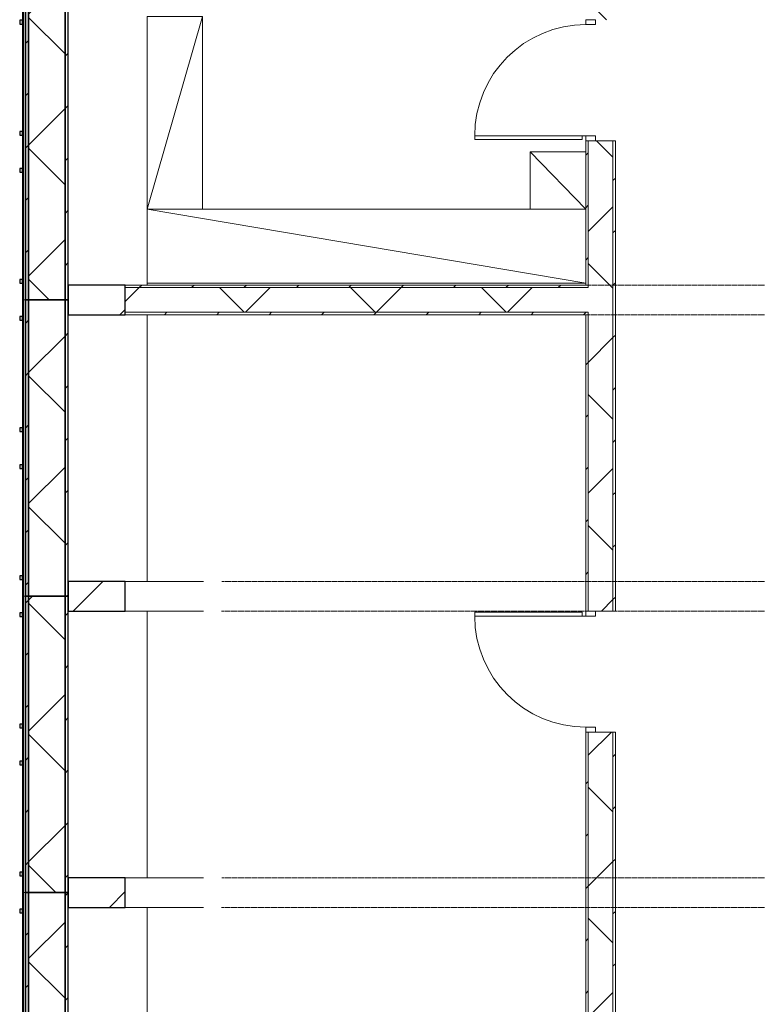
# Model space of a CAD drawing. Header units: centimetres. Extents: x 6036 to 22185, y 5782 to 11383.
# Tile 47 of 183: x 11014 to 11611, y 8031 to 8829. Entities that reach past the tile are written whole.
import ezdxf

# ---------------------------------------------------------------- set-up
doc = ezdxf.new("R2010")
doc.units = ezdxf.units.CM
doc.linetypes.add('Dash', pattern=[0.6, 0.3, -0.3])
for name, color, linetype, lineweight in [('A-COLS', 52, 'Continuous', 9), ('A-COLS-HDLN', 52, 'Dash', 9), ('A-DOOR', 31, 'Continuous', 9), ('A-DOOR-FRAM', 31, 'Continuous', 9), ('A-DOOR-OPNG', 31, 'Continuous', 9), ('A-FLOR', 192, 'Continuous', 9), ('A-WALL', 113, 'Continuous', 9), ('A-WALL-FNSH', 113, 'Continuous', 25), ('A-WALL-PATT', 111, 'Continuous', 25), ('Q-CASE', 31, 'Continuous', 9), ('S-BEAM', 12, 'Continuous', 9)]:
    doc.layers.add(name, color=color, linetype=linetype, lineweight=lineweight)
pattern_1 = [(45, (5468.8, 0), (-33.67596, 33.67596), [])]
pattern_2 = [(45, (5468.8, 0), (-21.2132, 21.2132), [])]
pattern_3 = [(45, (5468.8, 0), (-53.033, 53.033), []), (135, (5468.8, 0), (-53.033, -53.033), [])]

# ---------------------------------------------------------------- blocks, each defined once
blk = doc.blocks.new('GEMO_WregaCentrumParterDrewno - GEMO_WregaCentrumParterDrewno-5879637-7-01 ZestMeble')
at = {"layer": 'A-COLS-HDLN', "color": 254}
for p, q in [((-12, 168), (-12, -295.15)), ((12, -295.15), (12, 168))]:
    blk.add_line(p, q, dxfattribs=at)
blk = doc.blocks.new('GEMO_PanelElewacyjny_OknaGoraWysokie_Nowe - GEMO_PanelElewacyjny_Standard_240_-6794185-7-01 ZestMeble')
at = {"layer": 'S-BEAM'}
h = blk.add_hatch(dxfattribs=at)
h.set_pattern_fill('FP_6', color=256, style=0, pattern_type=2)
h.set_pattern_definition([(135, (8721.887, -6003.758), (-21.2132, -21.2132), [])])
h.paths.add_polyline_path([(120, -453.92), (120, -451.38), (-120, -451.38), (-120, -453.92), (33.47, -453.92)])
h.paths.add_polyline_path([(120, -419.28), (-120, -419.28), (-120, -421.82), (120, -421.82)])
h = blk.add_hatch(dxfattribs=at)
h.set_pattern_fill('FP_5', color=256, style=0, pattern_type=2)
h.set_pattern_definition([(135, (8721.89, -6003.76), (-53.033, -53.033), []), (225, (8721.89, -6003.76), (53.033, -53.033), [])])
h.paths.add_polyline_path([(120, -421.82), (-120, -421.82), (-120, -451.38), (120, -451.38)])
at = {"layer": 'S-BEAM', "lineweight": 25}
for p, q in [((120, -419.28), (-120, -419.28)), ((-120, -419.28), (-120, -421.82)), ((120, -421.82), (-120, -421.82)), ((-120, -421.82), (-120, -451.38)), ((-120, -421.82), (120, -421.82)), ((120, -421.82), (120, -419.28)), ((120, -451.38), (120, -421.82)), ((-120, -451.38), (120, -451.38)), ((120, -451.38), (-120, -451.38)), ((-120, -451.38), (-120, -453.92)), ((-120, -453.92), (120, -453.92)), ((120, -453.92), (120, -451.38)), ((120, -455.07), (-120, -455.07)), ((-120, -455.07), (-120, -456.23)), ((-120, -456.23), (120, -456.23)), ((-103.5, -456.23), (-106.5, -456.23)), ((-106.5, -456.23), (-106.5, -458.54)), ((-106.5, -458.54), (-103.5, -458.54)), ((-103.5, -458.54), (-103.5, -456.23)), ((-13.5, -456.23), (-16.5, -456.23)), ((-16.5, -456.23), (-16.5, -458.54)), ((-16.5, -458.54), (-13.5, -458.54)), ((-13.5, -458.54), (-13.5, -456.23)), ((16.5, -456.23), (13.5, -456.23)), ((13.5, -456.23), (13.5, -458.54)), ((13.5, -458.54), (16.5, -458.54)), ((16.5, -458.54), (16.5, -456.23)), ((106.5, -456.23), (103.5, -456.23)), ((103.5, -456.23), (103.5, -458.54)), ((103.5, -458.54), (106.5, -458.54)), ((106.5, -458.54), (106.5, -456.23)), ((120, -456.23), (120, -455.07))]:
    blk.add_line(p, q, dxfattribs=at)
at = {"layer": 'S-BEAM'}
for p, q in [((-120, -455.07), (-120, -453.92)), ((120, -453.92), (120, -455.07))]:
    blk.add_line(p, q, dxfattribs=at)
blk = doc.blocks.new('GEMO_PanelElewacyjny_OknaGoraWysokie_Nowe - GEMO_PanelElewacyjny_Standard_240_-V44-7-01 ZestMeble')
at = {"layer": 'S-BEAM'}
h = blk.add_hatch(dxfattribs=at)
h.set_pattern_fill('FP_22', color=256, style=0, pattern_type=2)
h.set_pattern_definition([(135, (8481.887, -6003.758), (-21.2132, -21.2132), [])])
h.paths.add_polyline_path([(120, -419.28), (-120, -419.28), (-120, -421.82), (120, -421.82)])
h.paths.add_polyline_path([(120, -453.92), (120, -451.38), (-120, -451.38), (-120, -453.92), (-26.87, -453.92)])
h = blk.add_hatch(dxfattribs=at)
h.set_pattern_fill('FP_21', color=256, style=0, pattern_type=2)
h.set_pattern_definition([(135, (8481.89, -6003.76), (-53.033, -53.033), []), (225, (8481.89, -6003.76), (53.033, -53.033), [])])
h.paths.add_polyline_path([(120, -421.82), (-120, -421.82), (-120, -451.38), (120, -451.38)])
at = {"layer": 'S-BEAM', "lineweight": 25}
for p, q in [((120, -419.28), (-120, -419.28)), ((-120, -419.28), (-120, -421.82)), ((120, -421.82), (-120, -421.82)), ((-120, -421.82), (-120, -451.38)), ((-120, -421.82), (120, -421.82)), ((120, -421.82), (120, -419.28)), ((120, -451.38), (120, -421.82)), ((-120, -451.38), (120, -451.38)), ((120, -451.38), (-120, -451.38)), ((-120, -451.38), (-120, -453.92)), ((-120, -453.92), (120, -453.92)), ((120, -453.92), (120, -451.38)), ((120, -455.07), (-120, -455.07)), ((-120, -455.07), (-120, -456.23)), ((-120, -456.23), (120, -456.23)), ((-103.5, -456.23), (-106.5, -456.23)), ((-106.5, -456.23), (-106.5, -458.54)), ((-106.5, -458.54), (-103.5, -458.54)), ((-103.5, -458.54), (-103.5, -456.23)), ((-13.5, -456.23), (-16.5, -456.23)), ((-16.5, -456.23), (-16.5, -458.54)), ((-16.5, -458.54), (-13.5, -458.54)), ((-13.5, -458.54), (-13.5, -456.23)), ((16.5, -456.23), (13.5, -456.23)), ((13.5, -456.23), (13.5, -458.54)), ((13.5, -458.54), (16.5, -458.54)), ((16.5, -458.54), (16.5, -456.23)), ((106.5, -456.23), (103.5, -456.23)), ((103.5, -456.23), (103.5, -458.54)), ((103.5, -458.54), (106.5, -458.54)), ((106.5, -458.54), (106.5, -456.23)), ((120, -456.23), (120, -455.07))]:
    blk.add_line(p, q, dxfattribs=at)
at = {"layer": 'S-BEAM'}
for p, q in [((-120, -455.07), (-120, -453.92)), ((120, -453.92), (120, -455.07))]:
    blk.add_line(p, q, dxfattribs=at)
blk = doc.blocks.new('GEMO_PanelElewacyjny_OknaGoraWysokie_Nowe - GEMO_PanelElewacyjny_Standard_240_-V45-7-01 ZestMeble')
at = {"layer": 'S-BEAM'}
h = blk.add_hatch(dxfattribs=at)
h.set_pattern_fill('FP_10', color=256, style=0, pattern_type=2)
h.set_pattern_definition([(135, (8001.887, -6003.758), (-21.2132, -21.2132), [])])
h.paths.add_polyline_path([(120, -453.92), (120, -451.38), (-120, -451.38), (-120, -453.92), (32.08, -453.92)])
h.paths.add_polyline_path([(120, -419.28), (-120, -419.28), (-120, -421.82), (120, -421.82)])
h = blk.add_hatch(dxfattribs=at)
h.set_pattern_fill('FP_9', color=256, style=0, pattern_type=2)
h.set_pattern_definition([(135, (8001.89, -6003.76), (-53.033, -53.033), []), (225, (8001.89, -6003.76), (53.033, -53.033), [])])
h.paths.add_polyline_path([(120, -421.82), (-120, -421.82), (-120, -451.38), (120, -451.38)])
at = {"layer": 'S-BEAM', "lineweight": 25}
for p, q in [((120, -419.28), (-120, -419.28)), ((-120, -419.28), (-120, -421.82)), ((120, -421.82), (-120, -421.82)), ((-120, -421.82), (-120, -451.38)), ((-120, -421.82), (120, -421.82)), ((120, -421.82), (120, -419.28)), ((120, -451.38), (120, -421.82)), ((-120, -451.38), (120, -451.38)), ((120, -451.38), (-120, -451.38)), ((-120, -451.38), (-120, -453.92)), ((-120, -453.92), (120, -453.92)), ((120, -453.92), (120, -451.38)), ((120, -455.07), (-120, -455.07)), ((-120, -455.07), (-120, -456.23)), ((-120, -456.23), (120, -456.23)), ((-103.5, -456.23), (-106.5, -456.23)), ((-106.5, -456.23), (-106.5, -458.54)), ((-106.5, -458.54), (-103.5, -458.54)), ((-103.5, -458.54), (-103.5, -456.23)), ((-13.5, -456.23), (-16.5, -456.23)), ((-16.5, -456.23), (-16.5, -458.54)), ((-16.5, -458.54), (-13.5, -458.54)), ((-13.5, -458.54), (-13.5, -456.23)), ((16.5, -456.23), (13.5, -456.23)), ((13.5, -456.23), (13.5, -458.54)), ((13.5, -458.54), (16.5, -458.54)), ((16.5, -458.54), (16.5, -456.23)), ((106.5, -456.23), (103.5, -456.23)), ((103.5, -456.23), (103.5, -458.54)), ((103.5, -458.54), (106.5, -458.54)), ((106.5, -458.54), (106.5, -456.23)), ((120, -456.23), (120, -455.07))]:
    blk.add_line(p, q, dxfattribs=at)
at = {"layer": 'S-BEAM'}
for p, q in [((-120, -455.07), (-120, -453.92)), ((120, -453.92), (120, -455.07))]:
    blk.add_line(p, q, dxfattribs=at)
blk = doc.blocks.new('GEMO_PanelElewacyjny_OknaGoraWysokie_Nowe - GEMO_PanelElewacyjny_Standard_240_-V61-7-01 ZestMeble')
at = {"layer": 'S-BEAM'}
h = blk.add_hatch(dxfattribs=at)
h.set_pattern_fill('FP_2', color=256, style=0, pattern_type=2)
h.set_pattern_definition([(135, (8241.887, -6003.758), (-21.2132, -21.2132), [])])
h.paths.add_polyline_path([(120, -419.28), (-120, -419.28), (-120, -421.82), (120, -421.82)])
h.paths.add_polyline_path([(120, -453.92), (120, -451.38), (-120, -451.38), (-120, -453.92), (92.43, -453.92)])
h = blk.add_hatch(dxfattribs=at)
h.set_pattern_fill('FP_1', color=256, style=0, pattern_type=2)
h.set_pattern_definition([(135, (8241.89, -6003.76), (-53.033, -53.033), []), (225, (8241.89, -6003.76), (53.033, -53.033), [])])
h.paths.add_polyline_path([(120, -421.82), (-120, -421.82), (-120, -451.38), (120, -451.38)])
at = {"layer": 'S-BEAM', "lineweight": 25}
for p, q in [((120, -419.28), (-120, -419.28)), ((-120, -419.28), (-120, -421.82)), ((120, -421.82), (-120, -421.82)), ((-120, -421.82), (-120, -451.38)), ((-120, -421.82), (120, -421.82)), ((120, -421.82), (120, -419.28)), ((120, -451.38), (120, -421.82)), ((-120, -451.38), (120, -451.38)), ((120, -451.38), (-120, -451.38)), ((-120, -451.38), (-120, -453.92)), ((-120, -453.92), (120, -453.92)), ((120, -453.92), (120, -451.38)), ((120, -455.07), (-120, -455.07)), ((-120, -455.07), (-120, -456.23)), ((-120, -456.23), (120, -456.23)), ((-103.5, -456.23), (-106.5, -456.23)), ((-106.5, -456.23), (-106.5, -458.54)), ((-106.5, -458.54), (-103.5, -458.54)), ((-103.5, -458.54), (-103.5, -456.23)), ((-13.5, -456.23), (-16.5, -456.23)), ((-16.5, -456.23), (-16.5, -458.54)), ((-16.5, -458.54), (-13.5, -458.54)), ((-13.5, -458.54), (-13.5, -456.23)), ((16.5, -456.23), (13.5, -456.23)), ((13.5, -456.23), (13.5, -458.54)), ((13.5, -458.54), (16.5, -458.54)), ((16.5, -458.54), (16.5, -456.23)), ((106.5, -456.23), (103.5, -456.23)), ((103.5, -456.23), (103.5, -458.54)), ((103.5, -458.54), (106.5, -458.54)), ((106.5, -458.54), (106.5, -456.23)), ((120, -456.23), (120, -455.07))]:
    blk.add_line(p, q, dxfattribs=at)
at = {"layer": 'S-BEAM'}
for p, q in [((-120, -455.07), (-120, -453.92)), ((120, -453.92), (120, -455.07))]:
    blk.add_line(p, q, dxfattribs=at)
blk = doc.blocks.new('DOOR_Drzwi-1S_P1 - C13-D_Drzwi_90x200_-8233003-7-01 ZestMeble')
at = {"layer": 'A-DOOR'}
for p, q in [((48, 102), (45, 102)), ((45, 12), (45, 102)), ((48, 15), (48, 102)), ((48, 15), (45, 15))]:
    blk.add_line(p, q, dxfattribs=at)
at = {"layer": 'A-DOOR-FRAM'}
for p, q in [((-49, 4), (-49, 12)), ((-49, 12), (-45, 12)), ((-45, 12), (-45, 4)), ((45, 4), (45, 12)), ((45, 12), (49, 12)), ((49, 12), (49, 4)), ((-45, 4), (-49, 4)), ((49, 4), (45, 4))]:
    blk.add_line(p, q, dxfattribs=at)
at = {"layer": 'A-DOOR-OPNG'}
blk.add_arc((45, 12), 90, 90, 180, dxfattribs=at)
blk = doc.blocks.new('CASE_Szafa_P2 - E21-S_Regal_Instx60x100__Administracja_high-5883804-7-01 ZestMeble')
at = {"layer": 'Q-CASE'}
for p, q in [((-177.7, 60), (177.7, 60)), ((-177.7, 0), (-177.7, 60)), ((-177.7, 60), (177.7, 60)), ((-177.7, 0), (-177.7, 60)), ((-177.7, 60), (177.7, 0)), ((177.7, 60), (177.7, 0)), ((177.7, 60), (177.7, 0)), ((177.7, 0), (-177.7, 0)), ((177.7, 0), (-177.7, 0)), ((177.7, 0), (-177.7, 0))]:
    blk.add_line(p, q, dxfattribs=at)
blk = doc.blocks.new('CASE_Szafa_P2 - E21-S_Regal_Instx60x100__Administracja_low-8258107-7-01 ZestMeble')
at = {"layer": 'Q-CASE'}
for p, q in [((23.25, 0), (-23.25, 0)), ((-23.25, 0), (-23.25, -45)), ((23.25, 0), (-23.25, 0)), ((-23.25, 0), (-23.25, -45)), ((-23.25, -45), (23.25, 0)), ((23.25, 0), (-23.25, 0)), ((23.25, -45), (23.25, 0)), ((23.25, -45), (23.25, 0)), ((-23.25, -45), (23.25, -45)), ((-23.25, -45), (23.25, -45))]:
    blk.add_line(p, q, dxfattribs=at)
blk = doc.blocks.new('CASE_Szafa_P2 - E21-S_Regal_Instx60x100__Administracja_low-5883797-7-01 ZestMeble')
at = {"layer": 'Q-CASE'}
for p, q in [((-78, 45), (78, 45)), ((-78, 0), (-78, 45)), ((-78, 45), (78, 45)), ((-78, 0), (-78, 45)), ((-78, 45), (78, 0)), ((78, 45), (78, 0)), ((78, 45), (78, 0)), ((78, 0), (-78, 0)), ((78, 0), (-78, 0)), ((78, 0), (-78, 0))]:
    blk.add_line(p, q, dxfattribs=at)
blk = doc.blocks.new('DOOR_Drzwi-1S_P1 - C13-D_Drzwi_90x200_-8233002-7-01 ZestMeble')
at = {"layer": 'A-DOOR'}
for p, q in [((45, -12), (45, -102)), ((48, -15), (45, -15)), ((48, -15), (48, -102)), ((48, -102), (45, -102))]:
    blk.add_line(p, q, dxfattribs=at)
at = {"layer": 'A-DOOR-FRAM'}
for p, q in [((-45, -4), (-49, -4)), ((-49, -4), (-49, -12)), ((-45, -12), (-45, -4)), ((49, -4), (45, -4)), ((45, -4), (45, -12)), ((49, -12), (49, -4)), ((-49, -12), (-45, -12)), ((45, -12), (49, -12))]:
    blk.add_line(p, q, dxfattribs=at)
at = {"layer": 'A-DOOR-OPNG'}
blk.add_arc((45, -12), 90, 180, 270, dxfattribs=at)

msp = doc.modelspace()

# ---------------------------------------------------------------- hatches: boundary and pattern name
at = {"layer": 'A-COLS'}
h = msp.add_hatch(dxfattribs=at)
h.set_pattern_fill('FP_35', color=256, style=0, pattern_type=2)
h.set_pattern_definition(pattern_1)
h.paths.add_polyline_path([(11653.65, 8589.89), (11664.56, 8589.89), (11664.56, 8613.89), (11640.56, 8613.89), (11640.56, 8589.89), (11653.46, 8589.89)])
h.paths.add_polyline_path([(11099.47, 8589.89), (11099.47, 8613.89), (11053.28, 8613.89), (11053.28, 8589.89)])
h = msp.add_hatch(dxfattribs=at)
h.set_pattern_fill('FP_35', color=256, style=0, pattern_type=2)
h.set_pattern_definition(pattern_1)
h.paths.add_polyline_path([(11664.56, 8349.89), (11664.56, 8373.89), (11640.56, 8373.89), (11640.56, 8349.89)])
h.paths.add_polyline_path([(11099.47, 8349.89), (11099.47, 8373.89), (11053.28, 8373.89), (11053.28, 8349.89)])
h = msp.add_hatch(dxfattribs=at)
h.set_pattern_fill('FP_35', color=256, style=0, pattern_type=2)
h.set_pattern_definition(pattern_1)
h.paths.add_polyline_path([(11664.56, 8109.89), (11664.56, 8133.89), (11640.56, 8133.89), (11640.56, 8109.89)])
h.paths.add_polyline_path([(11099.47, 8109.89), (11099.47, 8133.89), (11053.28, 8133.89), (11053.28, 8109.89)])
at = {"layer": 'A-WALL-PATT', "lineweight": 9}
h = msp.add_hatch(dxfattribs=at)
h.set_pattern_fill('FP_13', color=256, style=0, pattern_type=2)
h.set_pattern_definition(pattern_2)
h.paths.add_polyline_path([(11472.56, 7893.89), (11474.56, 7893.89), (11474.56, 8251.89), (11472.56, 8251.89), (11472.56, 7969.81)])
h.paths.add_polyline_path([(11472.56, 8349.89), (11474.56, 8349.89), (11474.56, 8591.89), (11472.56, 8591.89), (11472.56, 8508.76)])
h.paths.add_polyline_path([(11474.56, 8611.89), (11474.56, 8730.89), (11472.56, 8730.89), (11472.56, 8611.89)])
h.paths.add_polyline_path([(11474.56, 8828.89), (11474.56, 9069.89), (11472.56, 9069.89), (11472.56, 8828.89)])
h = msp.add_hatch(dxfattribs=at)
h.set_pattern_fill('FP_14', color=256, style=0, pattern_type=2)
h.set_pattern_definition(pattern_3)
h.paths.add_polyline_path([(11494.56, 7893.89), (11494.56, 8251.89), (11474.56, 8251.89), (11474.56, 7893.89)])
h.paths.add_polyline_path([(11474.56, 8349.89), (11494.56, 8349.89), (11494.56, 8730.89), (11474.56, 8730.89), (11474.56, 8508.76)])
h.paths.add_polyline_path([(11474.56, 8828.89), (11494.56, 8828.89), (11494.56, 9069.89), (11474.56, 9069.89), (11474.56, 8868.06)])
h = msp.add_hatch(dxfattribs=at)
h.set_pattern_fill('FP_13', color=256, style=0, pattern_type=2)
h.set_pattern_definition(pattern_2)
h.paths.add_polyline_path([(11496.56, 7893.89), (11496.56, 8251.89), (11494.56, 8251.89), (11494.56, 7893.89)])
h.paths.add_polyline_path([(11496.56, 8349.89), (11496.56, 8730.89), (11494.56, 8730.89), (11494.56, 8349.89)])
h.paths.add_polyline_path([(11496.56, 8828.89), (11496.56, 9069.89), (11494.56, 9069.89), (11494.56, 8828.89)])
h = msp.add_hatch(dxfattribs=at)
h.set_pattern_fill('FP_13', color=256, style=0, pattern_type=2)
h.set_pattern_definition(pattern_2)
h.paths.add_polyline_path([(11472.56, 8611.89), (11472.56, 8613.89), (11099.47, 8613.89), (11099.47, 8611.89), (11399.87, 8611.89)])
h = msp.add_hatch(dxfattribs=at)
h.set_pattern_fill('FP_14', color=256, style=0, pattern_type=2)
h.set_pattern_definition(pattern_3)
h.paths.add_polyline_path([(11472.56, 8591.89), (11474.56, 8591.89), (11474.56, 8611.89), (11099.47, 8611.89), (11099.47, 8591.89), (11399.87, 8591.89)])
h = msp.add_hatch(dxfattribs=at)
h.set_pattern_fill('FP_13', color=256, style=0, pattern_type=2)
h.set_pattern_definition(pattern_2)
h.paths.add_polyline_path([(11472.56, 8589.89), (11472.56, 8591.89), (11099.47, 8591.89), (11099.47, 8589.89), (11399.87, 8589.89)])

# ---------------------------------------------------------------- linework, layer by layer
at = {"layer": 'A-COLS', "lineweight": 25}
for p, q in [((11099.47, 8613.89), (11053.28, 8613.89)), ((11053.28, 8613.89), (11053.28, 8589.89)), ((11099.47, 8589.89), (11099.47, 8613.89)), ((11053.28, 8589.89), (11099.47, 8589.89)), ((11099.47, 8373.89), (11053.28, 8373.89)), ((11053.28, 8373.89), (11053.28, 8349.89)), ((11099.47, 8349.89), (11099.47, 8373.89)), ((11053.28, 8349.89), (11099.47, 8349.89)), ((11099.47, 8133.89), (11053.28, 8133.89)), ((11053.28, 8133.89), (11053.28, 8109.89)), ((11099.47, 8109.89), (11099.47, 8133.89)), ((11053.28, 8109.89), (11099.47, 8109.89))]:
    msp.add_line(p, q, dxfattribs=at)
at = {"layer": 'A-COLS'}
for p, q in [((11162.98, 8373.89), (11099.47, 8373.89)), ((11162.98, 8349.89), (11099.47, 8349.89)), ((11162.98, 8133.89), (11099.47, 8133.89)), ((11162.98, 8109.89), (11099.47, 8109.89))]:
    msp.add_line(p, q, dxfattribs=at)
at = {"layer": 'A-FLOR'}
for p, q in [((11117.15, 8615.39), (11117.15, 8613.89)), ((11117.15, 8589.89), (11117.15, 8373.89)), ((11117.15, 8349.89), (11117.15, 8133.89)), ((11117.15, 8109.89), (11117.15, 7893.89))]:
    msp.add_line(p, q, dxfattribs=at)
at = {"layer": 'A-WALL', "color": 9, "lineweight": 18}
for p, q in [((11494.56, 8730.89), (11474.56, 8730.89)), ((11474.56, 8611.89), (11474.56, 8730.89)), ((11494.56, 8349.89), (11494.56, 8730.89)), ((11099.47, 8611.89), (11099.47, 8591.89)), ((11099.47, 8611.89), (11474.56, 8611.89)), ((11099.47, 8591.89), (11474.56, 8591.89)), ((11474.56, 8349.89), (11474.56, 8591.89)), ((11474.56, 8349.89), (11494.56, 8349.89)), ((11494.56, 8251.89), (11474.56, 8251.89)), ((11474.56, 7893.89), (11474.56, 8251.89)), ((11494.56, 7893.89), (11494.56, 8251.89))]:
    msp.add_line(p, q, dxfattribs=at)
at = {"layer": 'A-WALL-FNSH', "color": 253, "lineweight": 9}
for p, q in [((11472.56, 8730.89), (11472.56, 8721.89)), ((11474.56, 8730.89), (11472.56, 8730.89)), ((11496.56, 8730.89), (11494.56, 8730.89)), ((11496.56, 8349.89), (11496.56, 8730.89)), ((11472.56, 8613.89), (11099.47, 8613.89)), ((11099.47, 8613.89), (11099.47, 8611.89)), ((11472.56, 8615.39), (11472.56, 8613.89)), ((11099.47, 8591.89), (11099.47, 8589.89)), ((11099.47, 8589.89), (11472.56, 8589.89)), ((11472.56, 8589.89), (11472.56, 8349.89)), ((11472.56, 8349.89), (11474.56, 8349.89)), ((11494.56, 8349.89), (11496.56, 8349.89)), ((11472.56, 8251.89), (11472.56, 7893.89)), ((11474.56, 8251.89), (11472.56, 8251.89)), ((11496.56, 8251.89), (11494.56, 8251.89)), ((11496.56, 7893.89), (11496.56, 8251.89))]:
    msp.add_line(p, q, dxfattribs=at)

# ---------------------------------------------------------------- block references
at = {"layer": 'A-COLS-HDLN', "color": 254, "rotation": 269.9999999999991}
for p in [(11472.56, 8601.89), (11472.56, 8361.89), (11472.56, 8121.89)]:
    msp.add_blockref('GEMO_WregaCentrumParterDrewno - GEMO_WregaCentrumParterDrewno-5879637-7-01 ZestMeble', p, dxfattribs=at)
at = {"layer": 'A-DOOR'}
for name, p, rotation in [('DOOR_Drzwi-1S_P1 - C13-D_Drzwi_90x200_-8233002-7-01 ZestMeble', (11484.56, 8779.89), 270), ('DOOR_Drzwi-1S_P1 - C13-D_Drzwi_90x200_-8233003-7-01 ZestMeble', (11484.56, 8300.89), 90)]:
    msp.add_blockref(name, p, dxfattribs=dict(at, rotation=rotation))
at = {"layer": 'Q-CASE'}
for name, p, rotation in [('CASE_Szafa_P2 - E21-S_Regal_Instx60x100__Administracja_low-5883797-7-01 ZestMeble', (11117.15, 8753.39), 270.0000000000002), ('CASE_Szafa_P2 - E21-S_Regal_Instx60x100__Administracja_low-8258107-7-01 ZestMeble', (11472.56, 8698.64), 269.9999999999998)]:
    msp.add_blockref(name, p, dxfattribs=dict(at, rotation=rotation))
msp.add_blockref('CASE_Szafa_P2 - E21-S_Regal_Instx60x100__Administracja_high-5883804-7-01 ZestMeble', (11294.85, 8615.39), dxfattribs=at)
at = {"layer": 'S-BEAM', "rotation": 269.9999999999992}
for name, p in [('GEMO_PanelElewacyjny_OknaGoraWysokie_Nowe - GEMO_PanelElewacyjny_Standard_240_-6794185-7-01 ZestMeble', (11472.56, 8721.89)), ('GEMO_PanelElewacyjny_OknaGoraWysokie_Nowe - GEMO_PanelElewacyjny_Standard_240_-V44-7-01 ZestMeble', (11472.56, 8481.89)), ('GEMO_PanelElewacyjny_OknaGoraWysokie_Nowe - GEMO_PanelElewacyjny_Standard_240_-V61-7-01 ZestMeble', (11472.56, 8241.89)), ('GEMO_PanelElewacyjny_OknaGoraWysokie_Nowe - GEMO_PanelElewacyjny_Standard_240_-V45-7-01 ZestMeble', (11472.56, 8001.89))]:
    msp.add_blockref(name, p, dxfattribs=at)

doc.saveas('drawing.dxf')
